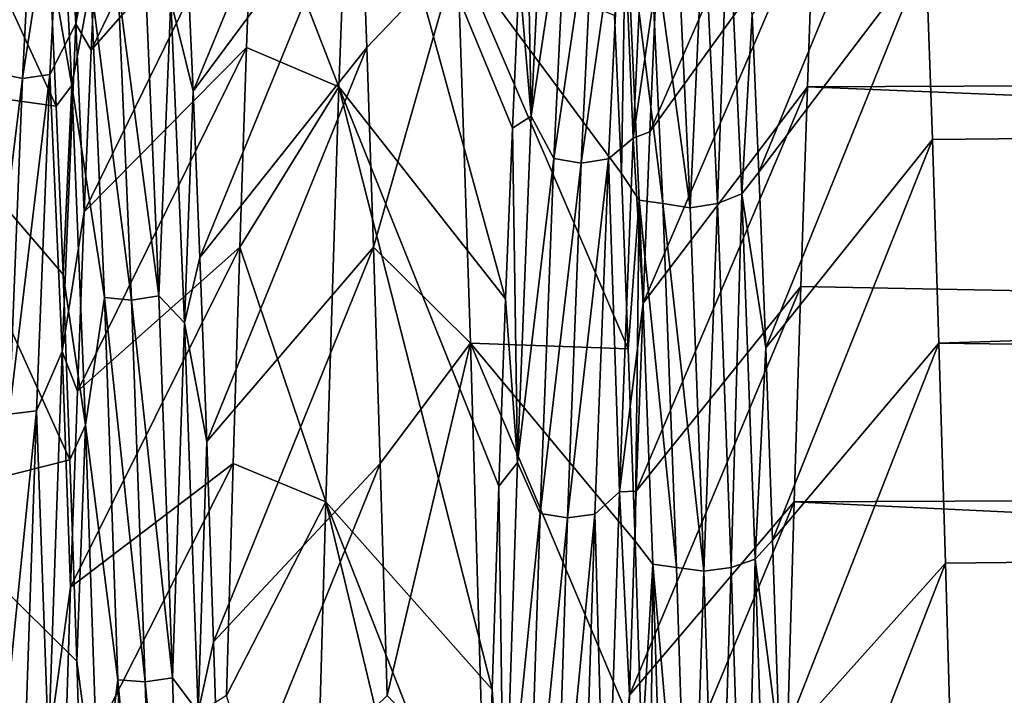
# Model space of a CAD drawing. Header units: metres. Extents: x -86 to 86, y -57 to 57.
# Tile 215 of 256: x 46.7 to 49.88, y 8.23 to 10.41. Entities that reach past the tile are written whole.
import ezdxf

# ---------------------------------------------------------------- set-up
doc = ezdxf.new("R2010")
doc.units = ezdxf.units.M
doc.layers.add('solid_125286', color=7, linetype='CONTINUOUS')

msp = doc.modelspace()

# ---------------------------------------------------------------- linework, layer by layer
at = {"layer": 'solid_125286'}
for points in [[(46.934978, 10.311148, 14.527227), (47.479603, 11.431603, 14.400118), (47.457855, 10.906372, 13.564205)], [(46.934978, 10.311148, 14.527227), (46.95694, 10.773097, 15.329515), (47.479603, 11.431603, 14.400118)], [(47.242493, 10.658151, 26.883688), (47.264477, 10.179805, 27.677448), (47.781986, 11.431641, 27.599817)], [(47.264477, 10.179805, 27.677448), (47.803463, 10.906418, 28.435728), (47.781986, 11.431641, 27.599817)], [(49.288509, 11.311821, 14.19686), (79, 11.431602, 14.400117), (79, 10.320128, 12.769939)], [(49.628403, 10.627621, 28.829027), (79, 10.320159, 29.230021), (79, 11.431633, 27.599831)], [(46.822914, 10.130417, 27.752188), (46.275227, 11.319658, 27.790092), (46.317921, 10.20124, 29.377035)], [(46.822914, 10.130417, 27.752188), (46.800953, 10.614081, 26.962814), (46.275227, 11.319658, 27.790092)], [(47.777367, 11.311835, 14.196884), (47.734695, 10.193008, 12.612952), (47.457855, 10.906372, 13.564205)], [(48.272736, 9.509851, 13.398866), (47.734695, 10.193008, 12.612952), (47.777367, 11.311835, 14.196884)], [(48.294693, 10.060096, 14.143265), (48.272736, 9.509851, 13.398866), (47.777367, 11.311835, 14.196884)], [(48.316654, 10.55209, 14.927321), (48.294693, 10.060096, 14.143265), (47.777367, 11.311835, 14.196884)], [(48.737854, 10.047606, 14.124989), (49.288509, 11.311821, 14.19686), (49.267399, 10.781597, 13.384414)], [(48.737854, 10.047606, 14.124989), (48.759838, 10.541535, 14.909016), (49.288509, 11.311821, 14.19686)], [(49.267399, 10.781597, 13.384414), (49.288509, 11.311821, 14.19686), (79, 10.320128, 12.769939)], [(46.929592, 11.214956, 16.446714), (46.885738, 10.39683, 14.802609), (46.846512, 11.081971, 16.250425)], [(46.929592, 11.214956, 16.446714), (46.95694, 10.773097, 15.329515), (46.885738, 10.39683, 14.802609)], [(49.06778, 10.426506, 27.285564), (49.089787, 9.917488, 28.061018), (49.60709, 11.173903, 28.027369)], [(49.089787, 9.917488, 28.061018), (49.628403, 10.627621, 28.829027), (49.60709, 11.173903, 28.027369)], [(46.75832, 11.06719, 16.259321), (46.626278, 10.23868, 14.633535), (46.670231, 11.085809, 16.259718)], [(46.75832, 11.06719, 16.259321), (46.714359, 10.22014, 14.635837), (46.626278, 10.23868, 14.633535)], [(46.846512, 11.081971, 16.250425), (46.714359, 10.22014, 14.635837), (46.75832, 11.06719, 16.259321)], [(46.846512, 11.081971, 16.250425), (46.802551, 10.233377, 14.624762), (46.714359, 10.22014, 14.635837)], [(46.873562, 10.197887, 27.519194), (46.829987, 11.062183, 25.912085), (46.800953, 10.614081, 26.962814)], [(46.885738, 10.39683, 14.802609), (46.802551, 10.233377, 14.624762), (46.846512, 11.081971, 16.250425)], [(46.93396, 10.526651, 26.877905), (46.829987, 11.062183, 25.912085), (46.873562, 10.197887, 27.519194)], [(48.355022, 10.098907, 14.328077), (48.316654, 10.55209, 14.927321), (48.338612, 10.982702, 15.746589)], [(48.398594, 10.986909, 15.922041), (48.355022, 10.098907, 14.328077), (48.338612, 10.982702, 15.746589)], [(48.472363, 10.876441, 15.797379), (48.355022, 10.098907, 14.328077), (48.398594, 10.986909, 15.922041)], [(48.727451, 10.937788, 15.816446), (48.683601, 10.027897, 14.221457), (48.648838, 10.87571, 15.795543)], [(48.727451, 10.937788, 15.816446), (48.759838, 10.541535, 14.909016), (48.683601, 10.027897, 14.221457)], [(46.913013, 9.78971, 13.762272), (47.457855, 10.906372, 13.564205), (47.436211, 10.320111, 12.769854)], [(46.913013, 9.78971, 13.762272), (46.934978, 10.311148, 14.527227), (47.457855, 10.906372, 13.564205)], [(47.264477, 10.179805, 27.677448), (47.286465, 9.642566, 28.432646), (47.803463, 10.906418, 28.435728)], [(47.286465, 9.642566, 28.432646), (47.824997, 10.320145, 29.230104), (47.803463, 10.906418, 28.435728)], [(47.734695, 10.193008, 12.612952), (47.436211, 10.320111, 12.769854), (47.457855, 10.906372, 13.564205)], [(48.116833, 10.627634, 28.82901), (47.803463, 10.906418, 28.435728), (47.824997, 10.320145, 29.230104)], [(48.472363, 10.876441, 15.797379), (48.42841, 9.961899, 14.208312), (48.355022, 10.098907, 14.328077)], [(48.560596, 10.860493, 15.803337), (48.42841, 9.961899, 14.208312), (48.472363, 10.876441, 15.797379)], [(48.648838, 10.87571, 15.795543), (48.51664, 9.946952, 14.216496), (48.560596, 10.860493, 15.803337)], [(48.648838, 10.87571, 15.795543), (48.604877, 9.960786, 14.206447), (48.51664, 9.946952, 14.216496)], [(48.683601, 10.027897, 14.221457), (48.604877, 9.960786, 14.206447), (48.648838, 10.87571, 15.795543)], [(48.560596, 10.860493, 15.803337), (48.51664, 9.946952, 14.216496), (48.42841, 9.961899, 14.208312)], [(46.885738, 10.39683, 14.802609), (46.95694, 10.773097, 15.329515), (46.934978, 10.311148, 14.527227)], [(48.66003, 10.777967, 26.508209), (48.62426, 10.422868, 27.291594), (48.646244, 9.913985, 28.065933)], [(48.703602, 9.827149, 28.06558), (48.66003, 10.777967, 26.508209), (48.646244, 9.913985, 28.065933)], [(48.780045, 9.816881, 27.999256), (48.66003, 10.777967, 26.508209), (48.703602, 9.827149, 28.06558)], [(48.780045, 9.816881, 27.999256), (48.736092, 10.765025, 26.429947), (48.66003, 10.777967, 26.508209)], [(48.71587, 9.495376, 13.380797), (49.267399, 10.781597, 13.384414), (49.246258, 10.192981, 12.612918)], [(48.71587, 9.495376, 13.380797), (48.737854, 10.047606, 14.124989), (49.267399, 10.781597, 13.384414)], [(48.990551, 10.799296, 26.466799), (48.91259, 10.765498, 26.429302), (48.956551, 9.817332, 27.998852)], [(49.034401, 9.847703, 28.037325), (48.990551, 10.799296, 26.466799), (48.956551, 9.817332, 27.998852)], [(49.034401, 9.847703, 28.037325), (49.06778, 10.426506, 27.285564), (48.990551, 10.799296, 26.466799)], [(49.246258, 10.192981, 12.612918), (49.267399, 10.781597, 13.384414), (79, 10.320128, 12.769939)], [(48.868305, 9.803335, 27.989044), (48.736092, 10.765025, 26.429947), (48.780045, 9.816881, 27.999256)], [(48.868305, 9.803335, 27.989044), (48.824345, 10.750154, 26.42177), (48.736092, 10.765025, 26.429947)], [(48.91259, 10.765498, 26.429302), (48.824345, 10.750154, 26.42177), (48.868305, 9.803335, 27.989044)], [(48.956551, 9.817332, 27.998852), (48.91259, 10.765498, 26.429302), (48.868305, 9.803335, 27.989044)], [(47.192692, 10.470662, 27.071732), (47.264477, 10.179805, 27.677448), (47.242493, 10.658151, 26.883688)], [(46.873562, 10.197887, 27.519194), (46.800953, 10.614081, 26.962814), (46.822914, 10.130417, 27.752188)], [(48.116833, 10.627634, 28.82901), (47.824997, 10.320145, 29.230104), (47.846626, 9.676207, 29.978365)], [(48.15947, 9.365881, 30.301628), (48.116833, 10.627634, 28.82901), (47.846626, 9.676207, 29.978365)], [(48.668228, 9.347799, 28.799627), (48.116833, 10.627634, 28.82901), (48.15947, 9.365881, 30.301628)], [(48.646244, 9.913985, 28.065933), (48.62426, 10.422868, 27.291594), (48.116833, 10.627634, 28.82901)], [(48.668228, 9.347799, 28.799627), (48.646244, 9.913985, 28.065933), (48.116833, 10.627634, 28.82901)], [(49.089787, 9.917488, 28.061018), (49.111794, 9.351021, 28.795763), (49.628403, 10.627621, 28.829027)], [(49.111794, 9.351021, 28.795763), (49.649578, 10.02388, 29.58847), (49.628403, 10.627621, 28.829027)], [(49.628403, 10.627621, 28.829027), (49.649578, 10.02388, 29.58847), (79, 10.320159, 29.230021)], [(48.355022, 10.098907, 14.328077), (48.294693, 10.060096, 14.143265), (48.316654, 10.55209, 14.927321)], [(46.977913, 9.513929, 28.406403), (46.93396, 10.526651, 26.877905), (46.873562, 10.197887, 27.519194)], [(47.066025, 9.504617, 28.390751), (46.93396, 10.526651, 26.877905), (46.977913, 9.513929, 28.406403)], [(47.066025, 9.504617, 28.390751), (47.022068, 10.515149, 26.863716), (46.93396, 10.526651, 26.877905)], [(47.154224, 9.519358, 28.399637), (47.110268, 10.531089, 26.870224), (47.022068, 10.515149, 26.863716)], [(47.154224, 9.519358, 28.399637), (47.022068, 10.515149, 26.863716), (47.066025, 9.504617, 28.390751)], [(47.192692, 10.470662, 27.071732), (47.110268, 10.531089, 26.870224), (47.154224, 9.519358, 28.399637)], [(48.683601, 10.027897, 14.221457), (48.759838, 10.541535, 14.909016), (48.737854, 10.047606, 14.124989)], [(47.236542, 9.431964, 28.586094), (47.192692, 10.470662, 27.071732), (47.154224, 9.519358, 28.399637)], [(47.236542, 9.431964, 28.586094), (47.264477, 10.179805, 27.677448), (47.192692, 10.470662, 27.071732)], [(49.034401, 9.847703, 28.037325), (49.089787, 9.917488, 28.061018), (49.06778, 10.426506, 27.285564)], [(46.885738, 10.39683, 14.802609), (46.841888, 9.339947, 13.300937), (46.802551, 10.233377, 14.624762)], [(46.885738, 10.39683, 14.802609), (46.913013, 9.78971, 13.762272), (46.841888, 9.339947, 13.300937)], [(46.885738, 10.39683, 14.802609), (46.934978, 10.311148, 14.527227), (46.913013, 9.78971, 13.762272)], [(46.891052, 9.211423, 13.039371), (47.436211, 10.320111, 12.769854), (47.414684, 9.676194, 12.021623)], [(46.891052, 9.211423, 13.039371), (46.913013, 9.78971, 13.762272), (47.436211, 10.320111, 12.769854)], [(47.286465, 9.642566, 28.432646), (47.308449, 9.04925, 29.144493), (47.824997, 10.320145, 29.230104)], [(47.308449, 9.04925, 29.144493), (47.846626, 9.676207, 29.978365), (47.824997, 10.320145, 29.230104)], [(47.734695, 10.193008, 12.612952), (47.414684, 9.676194, 12.021623), (47.436211, 10.320111, 12.769854)], [(49.246258, 10.192981, 12.612918), (79, 10.320128, 12.769939), (79, 8.978204, 11.323651)], [(49.649578, 10.02388, 29.58847), (49.670685, 9.365851, 30.301657), (79, 10.320159, 29.230021)], [(49.670685, 9.365851, 30.301657), (79, 8.97821, 30.676342), (79, 10.320159, 29.230021)], [(46.714359, 10.22014, 14.635837), (46.582321, 9.155142, 13.154508), (46.626278, 10.23868, 14.633535)], [(46.802551, 10.233377, 14.624762), (46.670403, 9.137064, 13.159483), (46.714359, 10.22014, 14.635837)], [(46.802551, 10.233377, 14.624762), (46.758595, 9.148438, 13.146494), (46.670403, 9.137064, 13.159483)], [(46.841888, 9.339947, 13.300937), (46.758595, 9.148438, 13.146494), (46.802551, 10.233377, 14.624762)], [(46.86684, 8.990435, 29.209333), (46.317921, 10.20124, 29.377035), (46.360237, 8.862145, 30.782759)], [(46.844879, 9.588225, 28.502642), (46.822914, 10.130417, 27.752188), (46.317921, 10.20124, 29.377035)], [(46.86684, 8.990435, 29.209333), (46.844879, 9.588225, 28.502642), (46.317921, 10.20124, 29.377035)], [(46.714359, 10.22014, 14.635837), (46.670403, 9.137064, 13.159483), (46.582321, 9.155142, 13.154508)], [(46.873562, 10.197887, 27.519194), (46.822914, 10.130417, 27.752188), (46.844879, 9.588225, 28.502642)], [(46.917133, 9.102246, 28.978264), (46.873562, 10.197887, 27.519194), (46.844879, 9.588225, 28.502642)], [(46.977913, 9.513929, 28.406403), (46.873562, 10.197887, 27.519194), (46.917133, 9.102246, 28.978264)], [(47.236542, 9.431964, 28.586094), (47.286465, 9.642566, 28.432646), (47.264477, 10.179805, 27.677448)], [(47.734695, 10.193008, 12.612952), (47.692425, 8.854103, 11.209962), (47.414684, 9.676194, 12.021623)], [(48.228828, 8.249001, 12.045897), (47.692425, 8.854103, 11.209962), (47.734695, 10.193008, 12.612952)], [(48.250778, 8.904936, 12.69834), (48.228828, 8.249001, 12.045897), (47.734695, 10.193008, 12.612952)], [(48.272736, 9.509851, 13.398866), (48.250778, 8.904936, 12.69834), (47.734695, 10.193008, 12.612952)], [(48.69389, 8.888472, 12.680706), (49.246258, 10.192981, 12.612918), (49.224991, 9.549174, 11.886643)], [(48.69389, 8.888472, 12.680706), (48.71587, 9.495376, 13.380797), (49.246258, 10.192981, 12.612918)], [(49.224991, 9.549174, 11.886643), (49.246258, 10.192981, 12.612918), (79, 8.978204, 11.323651)], [(48.355022, 10.098907, 14.328077), (48.311451, 8.980925, 12.885906), (48.294693, 10.060096, 14.143265)], [(48.42841, 9.961899, 14.208312), (48.311451, 8.980925, 12.885906), (48.355022, 10.098907, 14.328077)], [(48.311451, 8.980925, 12.885906), (48.272736, 9.509851, 13.398866), (48.294693, 10.060096, 14.143265)], [(48.683601, 10.027897, 14.221457), (48.737854, 10.047606, 14.124989), (48.71587, 9.495376, 13.380797)], [(48.683601, 10.027897, 14.221457), (48.639751, 8.886831, 12.782571), (48.604877, 9.960786, 14.206447)], [(48.683601, 10.027897, 14.221457), (48.71587, 9.495376, 13.380797), (48.639751, 8.886831, 12.782571)], [(49.111794, 9.351021, 28.795763), (49.133804, 8.730432, 29.485376), (49.649578, 10.02388, 29.58847)], [(49.133804, 8.730432, 29.485376), (49.670685, 9.365851, 30.301657), (49.649578, 10.02388, 29.58847)], [(48.42841, 9.961899, 14.208312), (48.384457, 8.816655, 12.776359), (48.311451, 8.980925, 12.885906)], [(48.51664, 9.946952, 14.216496), (48.384457, 8.816655, 12.776359), (48.42841, 9.961899, 14.208312)], [(48.51664, 9.946952, 14.216496), (48.472683, 8.80302, 12.786604), (48.384457, 8.816655, 12.776359)], [(48.604877, 9.960786, 14.206447), (48.472683, 8.80302, 12.786604), (48.51664, 9.946952, 14.216496)], [(48.604877, 9.960786, 14.206447), (48.560917, 8.815139, 12.774539), (48.472683, 8.80302, 12.786604)], [(48.639751, 8.886831, 12.782571), (48.560917, 8.815139, 12.774539), (48.604877, 9.960786, 14.206447)], [(48.703602, 9.827149, 28.06558), (48.646244, 9.913985, 28.065933), (48.668228, 9.347799, 28.799627)], [(49.034401, 9.847703, 28.037325), (49.111794, 9.351021, 28.795763), (49.089787, 9.917488, 28.061018)], [(48.703602, 9.827149, 28.06558), (48.668228, 9.347799, 28.799627), (48.690212, 8.727631, 29.488258)], [(48.747173, 8.653527, 29.462835), (48.703602, 9.827149, 28.06558), (48.690212, 8.727631, 29.488258)], [(48.823997, 8.642218, 29.407154), (48.703602, 9.827149, 28.06558), (48.747173, 8.653527, 29.462835)], [(48.823997, 8.642218, 29.407154), (48.780045, 9.816881, 27.999256), (48.703602, 9.827149, 28.06558)], [(48.912262, 8.630271, 29.395113), (48.780045, 9.816881, 27.999256), (48.823997, 8.642218, 29.407154)], [(48.912262, 8.630271, 29.395113), (48.868305, 9.803335, 27.989044), (48.780045, 9.816881, 27.999256)], [(48.956551, 9.817332, 27.998852), (48.868305, 9.803335, 27.989044), (48.912262, 8.630271, 29.395113)], [(49.000511, 8.642587, 29.406963), (48.956551, 9.817332, 27.998852), (48.912262, 8.630271, 29.395113)], [(49.034401, 9.847703, 28.037325), (48.956551, 9.817332, 27.998852), (49.000511, 8.642587, 29.406963)], [(49.078251, 8.669963, 29.446331), (49.034401, 9.847703, 28.037325), (49.000511, 8.642587, 29.406963)], [(49.078251, 8.669963, 29.446331), (49.111794, 9.351021, 28.795763), (49.034401, 9.847703, 28.037325)], [(46.841888, 9.339947, 13.300937), (46.913013, 9.78971, 13.762272), (46.891052, 9.211423, 13.039371)], [(46.869087, 8.579678, 12.362608), (47.414684, 9.676194, 12.021623), (47.393211, 8.97837, 11.323798)], [(46.869087, 8.579678, 12.362608), (46.891052, 9.211423, 13.039371), (47.414684, 9.676194, 12.021623)], [(47.308449, 9.04925, 29.144493), (47.330437, 8.403287, 29.809086), (47.846626, 9.676207, 29.978365)], [(47.330437, 8.403287, 29.809086), (47.868366, 8.978387, 30.676186), (47.846626, 9.676207, 29.978365)], [(47.692425, 8.854103, 11.209962), (47.393211, 8.97837, 11.323798), (47.414684, 9.676194, 12.021623)], [(48.15947, 9.365881, 30.301628), (47.846626, 9.676207, 29.978365), (47.868366, 8.978387, 30.676186)], [(47.236542, 9.431964, 28.586094), (47.308449, 9.04925, 29.144493), (47.286465, 9.642566, 28.432646)], [(46.917133, 9.102246, 28.978264), (46.844879, 9.588225, 28.502642), (46.86684, 8.990435, 29.209333)], [(48.671921, 8.230497, 12.028877), (49.224991, 9.549174, 11.886643), (49.203609, 8.854094, 11.209952)], [(48.671921, 8.230497, 12.028877), (48.69389, 8.888472, 12.680706), (49.224991, 9.549174, 11.886643)], [(49.203609, 8.854094, 11.209952), (49.224991, 9.549174, 11.886643), (79, 8.978204, 11.323651)], [(47.021866, 8.280643, 29.763113), (46.977913, 9.513929, 28.406403), (46.917133, 9.102246, 28.978264)], [(47.109982, 8.273705, 29.746336), (46.977913, 9.513929, 28.406403), (47.021866, 8.280643, 29.763113)], [(47.109982, 8.273705, 29.746336), (47.066025, 9.504617, 28.390751), (46.977913, 9.513929, 28.406403)], [(47.198185, 8.286894, 29.757387), (47.154224, 9.519358, 28.399637), (47.066025, 9.504617, 28.390751)], [(47.198185, 8.286894, 29.757387), (47.066025, 9.504617, 28.390751), (47.109982, 8.273705, 29.746336)], [(47.236542, 9.431964, 28.586094), (47.154224, 9.519358, 28.399637), (47.198185, 8.286894, 29.757387)], [(48.311451, 8.980925, 12.885906), (48.250778, 8.904936, 12.69834), (48.272736, 9.509851, 13.398866)], [(48.639751, 8.886831, 12.782571), (48.71587, 9.495376, 13.380797), (48.69389, 8.888472, 12.680706)], [(47.280392, 8.17555, 29.925323), (47.236542, 9.431964, 28.586094), (47.198185, 8.286894, 29.757387)], [(47.280392, 8.17555, 29.925323), (47.308449, 9.04925, 29.144493), (47.236542, 9.431964, 28.586094)], [(46.841888, 9.339947, 13.300937), (46.798038, 8.067476, 11.976892), (46.758595, 9.148438, 13.146494)], [(46.841888, 9.339947, 13.300937), (46.869087, 8.579678, 12.362608), (46.798038, 8.067476, 11.976892)], [(46.841888, 9.339947, 13.300937), (46.891052, 9.211423, 13.039371), (46.869087, 8.579678, 12.362608)], [(48.15947, 9.365881, 30.301628), (47.868366, 8.978387, 30.676186), (47.889927, 8.230122, 31.320131)], [(48.20179, 7.901885, 31.573563), (48.15947, 9.365881, 30.301628), (47.889927, 8.230122, 31.320131)], [(48.712193, 8.056902, 30.127396), (48.15947, 9.365881, 30.301628), (48.20179, 7.901885, 31.573563)], [(48.690212, 8.727631, 29.488258), (48.668228, 9.347799, 28.799627), (48.15947, 9.365881, 30.301628)], [(48.712193, 8.056902, 30.127396), (48.690212, 8.727631, 29.488258), (48.15947, 9.365881, 30.301628)], [(49.078251, 8.669963, 29.446331), (49.133804, 8.730432, 29.485376), (49.111794, 9.351021, 28.795763)], [(49.133804, 8.730432, 29.485376), (49.155807, 8.059161, 30.125402), (49.670685, 9.365851, 30.301657)], [(49.155807, 8.059161, 30.125402), (49.691936, 8.65712, 30.964651), (49.670685, 9.365851, 30.301657)], [(49.670685, 9.365851, 30.301657), (49.691936, 8.65712, 30.964651), (79, 8.97821, 30.676342)], [(46.758595, 9.148438, 13.146494), (46.626446, 7.842154, 11.86476), (46.670403, 9.137064, 13.159483)], [(46.758595, 9.148438, 13.146494), (46.714634, 7.851392, 11.850166), (46.626446, 7.842154, 11.86476)], [(46.798038, 8.067476, 11.976892), (46.714634, 7.851392, 11.850166), (46.758595, 9.148438, 13.146494)], [(46.917133, 9.102246, 28.978264), (46.86684, 8.990435, 29.209333), (46.888802, 8.34042, 29.86861)], [(46.960705, 7.799205, 30.255671), (46.917133, 9.102246, 28.978264), (46.888802, 8.34042, 29.86861)], [(47.021866, 8.280643, 29.763113), (46.917133, 9.102246, 28.978264), (46.960705, 7.799205, 30.255671)], [(47.280392, 8.17555, 29.925323), (47.330437, 8.403287, 29.809086), (47.308449, 9.04925, 29.144493)], [(46.888802, 8.34042, 29.86861), (46.86684, 8.990435, 29.209333), (46.360237, 8.862145, 30.782759)], [(46.847118, 7.898226, 11.735415), (47.393211, 8.97837, 11.323798), (47.37154, 8.230118, 10.679867)], [(46.847118, 7.898226, 11.735415), (46.869087, 8.579678, 12.362608), (47.393211, 8.97837, 11.323798)], [(47.330437, 8.403287, 29.809086), (47.352428, 7.708583, 30.422972), (47.868366, 8.978387, 30.676186)], [(47.352428, 7.708583, 30.422972), (47.889927, 8.230122, 31.320131), (47.868366, 8.978387, 30.676186)], [(47.692425, 8.854103, 11.209962), (47.37154, 8.230118, 10.679867), (47.393211, 8.97837, 11.323798)], [(48.311451, 8.980925, 12.885906), (48.267876, 7.659372, 11.627765), (48.250778, 8.904936, 12.69834)], [(48.384457, 8.816655, 12.776359), (48.267876, 7.659372, 11.627765), (48.311451, 8.980925, 12.885906)], [(49.203609, 8.854094, 11.209952), (79, 8.978204, 11.323651), (79, 7.435931, 10.093753)], [(49.691936, 8.65712, 30.964651), (49.713287, 7.901886, 31.573561), (79, 8.97821, 30.676342)], [(49.713287, 7.901886, 31.573561), (79, 7.435913, 31.90626), (79, 8.97821, 30.676342)], [(48.267876, 7.659372, 11.627765), (48.228828, 8.249001, 12.045897), (48.250778, 8.904936, 12.69834)], [(48.639751, 8.886831, 12.782571), (48.595901, 7.541688, 11.532533), (48.560917, 8.815139, 12.774539)], [(48.639751, 8.886831, 12.782571), (48.671921, 8.230497, 12.028877), (48.595901, 7.541688, 11.532533)], [(48.639751, 8.886831, 12.782571), (48.69389, 8.888472, 12.680706), (48.671921, 8.230497, 12.028877)], [(46.91077, 7.642171, 30.476931), (46.360237, 8.862145, 30.782759), (46.402908, 7.33134, 31.97686)], [(46.91077, 7.642171, 30.476931), (46.888802, 8.34042, 29.86861), (46.360237, 8.862145, 30.782759)], [(47.692425, 8.854103, 11.209962), (47.649826, 7.324186, 10.018365), (47.37154, 8.230118, 10.679867)], [(48.184929, 6.797697, 10.900106), (47.649826, 7.324186, 10.018365), (47.692425, 8.854103, 11.209962)], [(48.206879, 7.545253, 11.445302), (48.184929, 6.797697, 10.900106), (47.692425, 8.854103, 11.209962)], [(48.228828, 8.249001, 12.045897), (48.206879, 7.545253, 11.445302), (47.692425, 8.854103, 11.209962)], [(48.649944, 7.52471, 11.429122), (49.203609, 8.854094, 11.209952), (49.182407, 8.111114, 10.586075)], [(48.649944, 7.52471, 11.429122), (48.671921, 8.230497, 12.028877), (49.203609, 8.854094, 11.209952)], [(49.182407, 8.111114, 10.586075), (49.203609, 8.854094, 11.209952), (79, 7.435931, 10.093753)], [(48.384457, 8.816655, 12.776359), (48.3405, 7.467954, 11.534334), (48.267876, 7.659372, 11.627765)], [(48.472683, 8.80302, 12.786604), (48.3405, 7.467954, 11.534334), (48.384457, 8.816655, 12.776359)], [(48.472683, 8.80302, 12.786604), (48.428722, 7.455911, 11.546436), (48.3405, 7.467954, 11.534334)], [(48.560917, 8.815139, 12.774539), (48.428722, 7.455911, 11.546436), (48.472683, 8.80302, 12.786604)], [(48.560917, 8.815139, 12.774539), (48.51696, 7.466023, 11.532644), (48.428722, 7.455911, 11.546436)], [(48.595901, 7.541688, 11.532533), (48.51696, 7.466023, 11.532644), (48.560917, 8.815139, 12.774539)], [(48.747173, 8.653527, 29.462835), (48.690212, 8.727631, 29.488258), (48.712193, 8.056902, 30.127396)], [(49.078251, 8.669963, 29.446331), (49.155807, 8.059161, 30.125402), (49.133804, 8.730432, 29.485376)], [(48.747173, 8.653527, 29.462835), (48.712193, 8.056902, 30.127396), (48.734173, 7.339267, 30.713469)], [(48.790745, 7.282901, 30.66729), (48.747173, 8.653527, 29.462835), (48.734173, 7.339267, 30.713469)], [(48.867954, 7.267378, 30.620174), (48.747173, 8.653527, 29.462835), (48.790745, 7.282901, 30.66729)], [(48.867954, 7.267378, 30.620174), (48.823997, 8.642218, 29.407154), (48.747173, 8.653527, 29.462835)], [(48.912262, 8.630271, 29.395113), (48.823997, 8.642218, 29.407154), (48.867954, 7.267378, 30.620174)], [(49.000511, 8.642587, 29.406963), (48.912262, 8.630271, 29.395113), (48.956219, 7.257276, 30.606552)], [(49.044468, 7.267615, 30.620161), (49.000511, 8.642587, 29.406963), (48.956219, 7.257276, 30.606552)], [(49.078251, 8.669963, 29.446331), (49.000511, 8.642587, 29.406963), (49.044468, 7.267615, 30.620161)], [(49.122101, 7.292346, 30.660471), (49.078251, 8.669963, 29.446331), (49.044468, 7.267615, 30.620161)], [(49.122101, 7.292346, 30.660471), (49.155807, 8.059161, 30.125402), (49.078251, 8.669963, 29.446331)], [(49.155807, 8.059161, 30.125402), (49.177814, 7.340869, 30.712259), (49.691936, 8.65712, 30.964651)], [(49.177814, 7.340869, 30.712259), (49.713287, 7.901886, 31.573561), (49.691936, 8.65712, 30.964651)], [(48.956219, 7.257276, 30.606552), (48.912262, 8.630271, 29.395113), (48.867954, 7.267378, 30.620174)], [(46.798038, 8.067476, 11.976892), (46.869087, 8.579678, 12.362608), (46.847118, 7.898226, 11.735415)], [(47.280392, 8.17555, 29.925323), (47.352428, 7.708583, 30.422972), (47.330437, 8.403287, 29.809086)], [(46.960705, 7.799205, 30.255671), (46.888802, 8.34042, 29.86861), (46.91077, 7.642171, 30.476931)], [(47.065823, 6.856186, 30.917656), (47.021866, 8.280643, 29.763113), (46.960705, 7.799205, 30.255671)], [(47.153942, 6.851746, 30.900105), (47.021866, 8.280643, 29.763113), (47.065823, 6.856186, 30.917656)], [(47.153942, 6.851746, 30.900105), (47.109982, 8.273705, 29.746336), (47.021866, 8.280643, 29.763113)], [(47.242142, 6.863068, 30.913054), (47.198185, 8.286894, 29.757387), (47.109982, 8.273705, 29.746336)], [(47.242142, 6.863068, 30.913054), (47.109982, 8.273705, 29.746336), (47.153942, 6.851746, 30.900105)], [(47.280392, 8.17555, 29.925323), (47.198185, 8.286894, 29.757387), (47.242142, 6.863068, 30.913054)], [(48.267876, 7.659372, 11.627765), (48.206879, 7.545253, 11.445302), (48.228828, 8.249001, 12.045897)], [(48.595901, 7.541688, 11.532533), (48.671921, 8.230497, 12.028877), (48.649944, 7.52471, 11.429122)]]:
    msp.add_3dface(points, dxfattribs=at)

doc.saveas('drawing.dxf')
